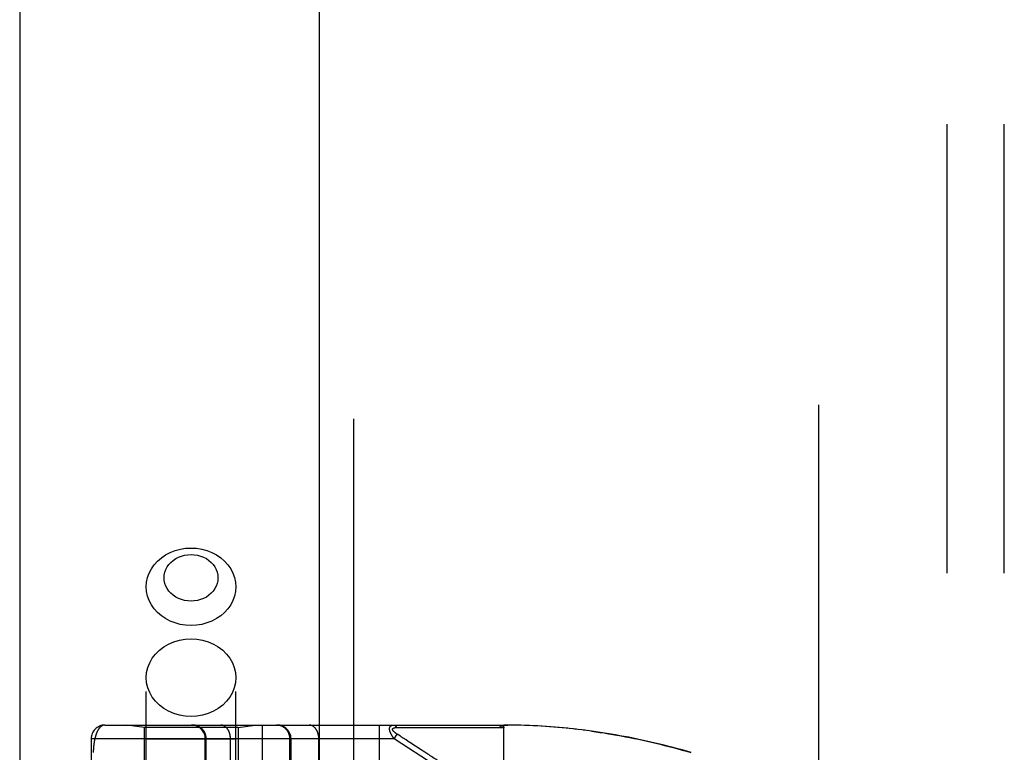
# Model space of a CAD drawing. Header units: inches. Extents: x 0 to 179, y 0 to 116.
# Tile 68 of 234: x 32.69 to 34.85, y 58.67 to 60.27. Entities that reach past the tile are written whole.
import ezdxf

# ---------------------------------------------------------------- set-up
doc = ezdxf.new("R2010")
doc.units = ezdxf.units.IN
doc.header["$LTSCALE"] = 9.842105
doc.header["$MEASUREMENT"] = 0
doc.linetypes.add('HIDDEN', pattern=[0.2, 0.1, -0.1])
doc.layers.get('0').update_dxf_attribs({"linetype": 'CONTINUOUS'})
for name, color, linetype in [('DEFAULT_2', 8, 'HIDDEN'), ('LEFTHAND_DOOR_ASSEMBLY', 7, 'CONTINUOUS'), ('SUBPANEL', 7, 'CONTINUOUS')]:
    doc.layers.add(name, color=color, linetype=linetype)

msp = doc.modelspace()

# ---------------------------------------------------------------- linework, layer by layer
at = {"color": 3, "linetype": 'Continuous'}
msp.add_line((32.6945, 84.4013), (32.6945, 33.4793), dxfattribs=at)
at = {"layer": 'DEFAULT_2', "color": 8, "linetype": 'HIDDEN'}
msp.add_line((34.4445, 34.8233), (34.4445, 79.9273), dxfattribs=at)
at = {"layer": 'LEFTHAND_DOOR_ASSEMBLY', "color": 3, "linetype": 'Continuous'}
msp.add_line((33.3502, 81.0503), (33.3502, 33.7003), dxfattribs=at)
at = {"layer": 'LEFTHAND_DOOR_ASSEMBLY', "color": 8, "linetype": 'HIDDEN'}
for p, q in [((33.4252, 81.0503), (33.4252, 33.7003)), ((32.9717, 55.8473), (32.9717, 59.0297)), ((33.1677, 55.8473), (33.1677, 59.0297)), ((32.881, 58.7266), (33.7547, 58.7266)), ((32.9667, 58.7213), (32.9292, 58.7266)), ((32.9667, 58.7213), (32.9667, 58.1753)), ((33.1727, 58.7213), (32.9667, 58.7213)), ((33.1727, 58.7213), (33.2102, 58.7266)), ((33.1727, 58.7213), (33.1727, 58.1753)), ((33.226, 56.0241), (33.226, 58.7266)), ((33.4824, 56.0241), (33.4824, 58.7266)), ((33.5198, 58.7211), (33.5246, 58.7211)), ((33.5246, 58.7211), (33.5304, 58.7211)), ((33.5304, 58.7211), (33.5624, 58.721)), ((33.5624, 58.721), (33.5676, 58.721)), ((33.5676, 58.721), (33.6012, 58.721)), ((33.6012, 58.721), (33.6064, 58.721)), ((33.6064, 58.721), (33.6118, 58.721)), ((33.7547, 58.0619), (33.7547, 58.7266)), ((33.764, 58.7266), (33.7547, 58.7266)), ((33.7547, 58.7266), (33.7638, 58.7266)), ((33.7733, 58.7265), (33.7638, 58.7266)), ((33.7826, 58.7263), (33.7729, 58.7265)), ((33.7919, 58.7261), (33.782, 58.7263)), ((33.8013, 58.7258), (33.7911, 58.7261)), ((33.8106, 58.7255), (33.8002, 58.7259)), ((33.8199, 58.7251), (33.8093, 58.7255)), ((33.8293, 58.7246), (33.8184, 58.7251)), ((33.8386, 58.724), (33.8275, 58.7247)), ((33.848, 58.7234), (33.8366, 58.7242)), ((33.8574, 58.7228), (33.8457, 58.7236)), ((33.8668, 58.7221), (33.8548, 58.723)), ((33.8761, 58.7213), (33.864, 58.7223)), ((33.8855, 58.7204), (33.8731, 58.7215)), ((33.8949, 58.7195), (33.8823, 58.7207)), ((33.9044, 58.7185), (33.8914, 58.7198)), ((33.9138, 58.7175), (33.9006, 58.7189)), ((33.9232, 58.7163), (33.9098, 58.7179)), ((33.9327, 58.7152), (33.919, 58.7168)), ((33.9422, 58.7139), (33.9282, 58.7157)), ((32.851, 58.6966), (32.851, 56.0541)), ((33.5144, 58.6966), (32.851, 58.6966)), ((33.1677, 58.6953), (32.9717, 58.6953)), ((33.1009, 56.0541), (33.1009, 58.6966)), ((33.1029, 56.0541), (33.1029, 58.6966)), ((33.156, 56.0541), (33.156, 58.6966)), ((33.2861, 58.1753), (33.2861, 58.6966)), ((33.2885, 58.6966), (33.2885, 58.1753)), ((33.3495, 56.0541), (33.3495, 58.6966)), ((33.5144, 58.6966), (33.521, 58.7066)), ((33.5311, 58.6857), (33.5144, 58.6966)), ((33.5282, 58.7019), (33.521, 58.7066)), ((33.5307, 58.7003), (33.5282, 58.7019)), ((33.5331, 58.6988), (33.5307, 58.7003)), ((33.5355, 58.6972), (33.5331, 58.6988)), ((33.5453, 58.6908), (33.5406, 58.6939)), ((33.5878, 58.6487), (33.5311, 58.6857)), ((33.5489, 58.6885), (33.5453, 58.6908)), ((33.574, 58.6721), (33.5489, 58.6885)), ((33.5779, 58.6696), (33.574, 58.6721))]:
    msp.add_line(p, q, dxfattribs=at)
for points in [[(32.9717, 59.0297), (32.9724, 59.0399), (32.9746, 59.05), (32.9781, 59.0598), (32.9829, 59.0692), (32.9891, 59.0779), (32.9964, 59.086), (33.0047, 59.0932), (33.014, 59.0996), (33.0242, 59.1049), (33.035, 59.1091), (33.0463, 59.1121), (33.0579, 59.114), (33.0697, 59.1146)], [(33.0697, 59.1146), (33.0815, 59.114), (33.0932, 59.1121), (33.1045, 59.1091), (33.1152, 59.1049), (33.1254, 59.0996), (33.1347, 59.0932), (33.1431, 59.086), (33.1504, 59.0779), (33.1565, 59.0692), (33.1613, 59.0598), (33.1649, 59.05), (33.167, 59.0399), (33.1677, 59.0297)], [(33.0697, 58.9981), (33.0626, 58.9985), (33.0556, 58.9996), (33.0488, 59.0014), (33.0423, 59.004), (33.0362, 59.0072), (33.0306, 59.011), (33.0256, 59.0153), (33.0212, 59.0202), (33.0175, 59.0255), (33.0145, 59.0311), (33.0124, 59.037), (33.0111, 59.0431), (33.0107, 59.0492), (33.0111, 59.0554), (33.0124, 59.0614), (33.0145, 59.0673), (33.0175, 59.073), (33.0212, 59.0782), (33.0256, 59.0831), (33.0306, 59.0875), (33.0362, 59.0913), (33.0423, 59.0945), (33.0488, 59.097), (33.0556, 59.0988), (33.0626, 59.0999), (33.0697, 59.1003)], [(33.0697, 59.1003), (33.0769, 59.0999), (33.0838, 59.0988), (33.0906, 59.097), (33.0971, 59.0945), (33.1032, 59.0913), (33.1088, 59.0875), (33.1139, 59.0831), (33.1183, 59.0782), (33.1219, 59.073), (33.1249, 59.0673), (33.127, 59.0614), (33.1283, 59.0554), (33.1287, 59.0492), (33.1283, 59.043), (33.127, 59.037), (33.1249, 59.0311), (33.1219, 59.0255), (33.1183, 59.0202), (33.1139, 59.0153), (33.1088, 59.011), (33.1032, 59.0072), (33.0971, 59.004), (33.0906, 59.0014), (33.0838, 58.9996), (33.0769, 58.9985), (33.0697, 58.9981)], [(33.0697, 58.9448), (33.0579, 58.9455), (33.0462, 58.9473), (33.035, 58.9504), (33.0242, 58.9546), (33.014, 58.9599), (33.0047, 58.9662), (32.9964, 58.9734), (32.9891, 58.9815), (32.9829, 58.9903), (32.9781, 58.9996), (32.9746, 59.0094), (32.9724, 59.0195), (32.9717, 59.0297)], [(33.1677, 59.0297), (33.167, 59.0195), (33.1649, 59.0094), (33.1613, 58.9996), (33.1565, 58.9903), (33.1504, 58.9815), (33.1431, 58.9734), (33.1347, 58.9662), (33.1254, 58.9599), (33.1152, 58.9546), (33.1045, 58.9504), (33.0932, 58.9473), (33.0815, 58.9455), (33.0697, 58.9448)], [(32.9717, 58.8305), (32.9725, 58.8415), (32.975, 58.8524), (32.9792, 58.8629), (32.9848, 58.8729), (32.992, 58.8821), (33.0004, 58.8905), (33.01, 58.8978), (33.0207, 58.904), (33.0322, 58.9089), (33.0443, 58.9124), (33.0569, 58.9146), (33.0697, 58.9153)], [(33.0697, 58.9153), (33.0825, 58.9146), (33.0951, 58.9124), (33.1072, 58.9089), (33.1187, 58.904), (33.1294, 58.8978), (33.139, 58.8905), (33.1475, 58.8821), (33.1546, 58.8729), (33.1602, 58.8629), (33.1644, 58.8524), (33.1669, 58.8415), (33.1677, 58.8305)], [(33.0697, 58.7456), (33.0569, 58.7463), (33.0443, 58.7485), (33.0322, 58.752), (33.0207, 58.757), (33.01, 58.7631), (33.0004, 58.7704), (32.992, 58.7788), (32.9848, 58.788), (32.9792, 58.798), (32.975, 58.8085), (32.9725, 58.8194), (32.9717, 58.8305)], [(33.1677, 58.8305), (33.1669, 58.8194), (33.1644, 58.8085), (33.1602, 58.798), (33.1546, 58.788), (33.1475, 58.7788), (33.139, 58.7704), (33.1294, 58.7631), (33.1187, 58.757), (33.1072, 58.752), (33.0951, 58.7485), (33.0825, 58.7463), (33.0697, 58.7456)], [(32.881, 58.7266), (32.8803, 58.7266), (32.8797, 58.7265), (32.8791, 58.7265), (32.8786, 58.7264), (32.878, 58.7262), (32.8774, 58.7261), (32.8769, 58.7259), (32.8763, 58.7257), (32.8758, 58.7254), (32.8752, 58.7252), (32.8747, 58.7249), (32.8742, 58.7246), (32.8737, 58.7243), (32.8732, 58.7239), (32.8727, 58.7235), (32.8722, 58.7232), (32.8717, 58.7227), (32.8712, 58.7223), (32.8707, 58.7219), (32.8703, 58.7214), (32.8698, 58.7209), (32.8694, 58.7204), (32.869, 58.7199), (32.8685, 58.7193), (32.8681, 58.7188), (32.8677, 58.7182), (32.8673, 58.7176), (32.8669, 58.717), (32.8665, 58.7164), (32.8662, 58.7158), (32.8658, 58.7151), (32.8654, 58.7145), (32.8651, 58.7138), (32.8647, 58.7131), (32.8644, 58.7125), (32.8641, 58.7118), (32.8637, 58.7111), (32.8634, 58.7103), (32.8631, 58.7096), (32.8628, 58.7089), (32.8625, 58.7081), (32.8622, 58.7074), (32.8619, 58.7066), (32.8617, 58.7059), (32.8614, 58.7051), (32.8611, 58.7043), (32.8609, 58.7035), (32.8606, 58.7027), (32.8604, 58.7019), (32.8602, 58.7011), (32.8599, 58.7003), (32.8597, 58.6995), (32.8595, 58.6987), (32.8593, 58.6978), (32.8591, 58.697), (32.8589, 58.6962), (32.8587, 58.6953), (32.8585, 58.6945), (32.8584, 58.6936), (32.8582, 58.6928), (32.858, 58.6919), (32.8579, 58.6911), (32.8577, 58.6902), (32.8576, 58.6894), (32.8574, 58.6885), (32.8573, 58.6876), (32.8572, 58.6868), (32.857, 58.6859), (32.8569, 58.685), (32.8568, 58.6842), (32.8567, 58.6833), (32.8566, 58.6824), (32.8565, 58.6816), (32.8564, 58.6807), (32.8563, 58.6799), (32.8562, 58.679), (32.8562, 58.6782), (32.8561, 58.6774), (32.856, 58.6765), (32.856, 58.6757), (32.8559, 58.6748), (32.8559, 58.674), (32.8558, 58.6732), (32.8558, 58.6724), (32.8557, 58.6715), (32.8557, 58.6707), (32.8557, 58.6699), (32.8556, 58.6691), (32.8556, 58.6682), (32.8556, 58.6674), (32.8556, 58.6666)], [(33.1029, 58.6966), (33.1029, 58.6973), (33.1029, 58.6979), (33.1028, 58.6986), (33.1028, 58.6992), (33.1027, 58.6999), (33.1026, 58.7005), (33.1025, 58.7012), (33.1024, 58.7018), (33.1023, 58.7025), (33.1022, 58.7031), (33.102, 58.7037), (33.1019, 58.7044), (33.1017, 58.705), (33.1015, 58.7056), (33.1013, 58.7062), (33.1011, 58.7069), (33.1009, 58.7075), (33.1006, 58.7081), (33.1004, 58.7087), (33.1001, 58.7093), (33.0998, 58.7099), (33.0995, 58.7104), (33.0992, 58.711), (33.0989, 58.7116), (33.0986, 58.7122), (33.0982, 58.7127), (33.0979, 58.7133), (33.0975, 58.7138), (33.0971, 58.7143), (33.0968, 58.7149), (33.0964, 58.7154), (33.0959, 58.7159), (33.0955, 58.7164), (33.0951, 58.7169), (33.0947, 58.7173), (33.0942, 58.7178), (33.0937, 58.7183), (33.0933, 58.7187), (33.0928, 58.7192), (33.0923, 58.7196), (33.0918, 58.72), (33.0913, 58.7204), (33.0908, 58.7208), (33.0902, 58.7212), (33.0897, 58.7215), (33.0892, 58.7219), (33.0886, 58.7222), (33.0881, 58.7226), (33.0875, 58.7229), (33.0869, 58.7232), (33.0863, 58.7235), (33.0858, 58.7238), (33.0852, 58.7241), (33.0846, 58.7243), (33.084, 58.7246), (33.0834, 58.7248), (33.0828, 58.725), (33.0821, 58.7252), (33.0815, 58.7254), (33.0809, 58.7256), (33.0803, 58.7257), (33.0796, 58.7259), (33.079, 58.726), (33.0784, 58.7261), (33.0777, 58.7262), (33.0771, 58.7263), (33.0764, 58.7264), (33.0758, 58.7265), (33.0752, 58.7265), (33.0745, 58.7266), (33.0739, 58.7266), (33.0732, 58.7266)], [(33.156, 58.6966), (33.156, 58.6973), (33.1559, 58.6979), (33.1559, 58.6986), (33.1559, 58.6992), (33.1558, 58.6999), (33.1558, 58.7005), (33.1557, 58.7012), (33.1556, 58.7018), (33.1556, 58.7025), (33.1555, 58.7031), (33.1554, 58.7037), (33.1552, 58.7044), (33.1551, 58.705), (33.155, 58.7056), (33.1548, 58.7062), (33.1547, 58.7069), (33.1545, 58.7075), (33.1543, 58.7081), (33.1542, 58.7087), (33.154, 58.7093), (33.1538, 58.7099), (33.1536, 58.7104), (33.1533, 58.711), (33.1531, 58.7116), (33.1529, 58.7122), (33.1526, 58.7127), (33.1524, 58.7133), (33.1521, 58.7138), (33.1519, 58.7143), (33.1516, 58.7149), (33.1513, 58.7154), (33.151, 58.7159), (33.1507, 58.7164), (33.1504, 58.7169), (33.1501, 58.7173), (33.1497, 58.7178), (33.1494, 58.7183), (33.1491, 58.7187), (33.1487, 58.7192), (33.1484, 58.7196), (33.148, 58.72), (33.1477, 58.7204), (33.1473, 58.7208), (33.1469, 58.7212), (33.1465, 58.7215), (33.1461, 58.7219), (33.1458, 58.7222), (33.1454, 58.7226), (33.1449, 58.7229), (33.1445, 58.7232), (33.1441, 58.7235), (33.1437, 58.7238), (33.1433, 58.7241), (33.1429, 58.7243), (33.1424, 58.7246), (33.142, 58.7248), (33.1416, 58.725), (33.1411, 58.7252), (33.1407, 58.7254), (33.1402, 58.7256), (33.1398, 58.7257), (33.1393, 58.7259), (33.1389, 58.726), (33.1384, 58.7261), (33.138, 58.7262), (33.1375, 58.7263), (33.1371, 58.7264), (33.1366, 58.7265), (33.1361, 58.7265), (33.1357, 58.7266), (33.1352, 58.7266), (33.1347, 58.7266)], [(33.2861, 58.6966), (33.2861, 58.6973), (33.2861, 58.6979), (33.2861, 58.6986), (33.286, 58.6992), (33.286, 58.6999), (33.2859, 58.7005), (33.2858, 58.7012), (33.2857, 58.7018), (33.2856, 58.7025), (33.2854, 58.7031), (33.2853, 58.7037), (33.2851, 58.7044), (33.2849, 58.705), (33.2848, 58.7056), (33.2846, 58.7062), (33.2843, 58.7069), (33.2841, 58.7075), (33.2839, 58.7081), (33.2836, 58.7087), (33.2834, 58.7093), (33.2831, 58.7099), (33.2828, 58.7104), (33.2825, 58.711), (33.2822, 58.7116), (33.2818, 58.7122), (33.2815, 58.7127), (33.2811, 58.7133), (33.2808, 58.7138), (33.2804, 58.7143), (33.28, 58.7149), (33.2796, 58.7154), (33.2792, 58.7159), (33.2788, 58.7164), (33.2783, 58.7169), (33.2779, 58.7173), (33.2774, 58.7178), (33.277, 58.7183), (33.2765, 58.7187), (33.276, 58.7192), (33.2755, 58.7196), (33.275, 58.72), (33.2745, 58.7204), (33.274, 58.7208), (33.2735, 58.7212), (33.2729, 58.7215), (33.2724, 58.7219), (33.2718, 58.7222), (33.2713, 58.7226), (33.2707, 58.7229), (33.2702, 58.7232), (33.2696, 58.7235), (33.269, 58.7238), (33.2684, 58.7241), (33.2678, 58.7243), (33.2672, 58.7246), (33.2666, 58.7248), (33.266, 58.725), (33.2654, 58.7252), (33.2648, 58.7254), (33.2641, 58.7256), (33.2635, 58.7257), (33.2629, 58.7259), (33.2622, 58.726), (33.2616, 58.7261), (33.261, 58.7262), (33.2603, 58.7263), (33.2597, 58.7264), (33.259, 58.7265), (33.2584, 58.7265), (33.2577, 58.7266), (33.2571, 58.7266), (33.2565, 58.7266)], [(33.3495, 58.6966), (33.3495, 58.6973), (33.3495, 58.6979), (33.3494, 58.6986), (33.3494, 58.6992), (33.3494, 58.6999), (33.3493, 58.7005), (33.3492, 58.7012), (33.3492, 58.7018), (33.3491, 58.7025), (33.349, 58.7031), (33.3489, 58.7037), (33.3488, 58.7044), (33.3486, 58.705), (33.3485, 58.7056), (33.3484, 58.7062), (33.3482, 58.7069), (33.3481, 58.7075), (33.3479, 58.7081), (33.3477, 58.7087), (33.3475, 58.7093), (33.3473, 58.7099), (33.3471, 58.7104), (33.3469, 58.711), (33.3467, 58.7116), (33.3464, 58.7122), (33.3462, 58.7127), (33.3459, 58.7133), (33.3457, 58.7138), (33.3454, 58.7143), (33.3451, 58.7149), (33.3448, 58.7154), (33.3445, 58.7159), (33.3442, 58.7164), (33.3439, 58.7169), (33.3436, 58.7173), (33.3433, 58.7178), (33.343, 58.7183), (33.3426, 58.7187), (33.3423, 58.7192), (33.3419, 58.7196), (33.3416, 58.72), (33.3412, 58.7204), (33.3408, 58.7208), (33.3404, 58.7212), (33.3401, 58.7215), (33.3397, 58.7219), (33.3393, 58.7222), (33.3389, 58.7226), (33.3385, 58.7229), (33.3381, 58.7232), (33.3377, 58.7235), (33.3372, 58.7238), (33.3368, 58.7241), (33.3364, 58.7243), (33.336, 58.7246), (33.3355, 58.7248), (33.3351, 58.725), (33.3347, 58.7252), (33.3342, 58.7254), (33.3338, 58.7256), (33.3333, 58.7257), (33.3329, 58.7259), (33.3324, 58.726), (33.332, 58.7261), (33.3315, 58.7262), (33.3311, 58.7263), (33.3306, 58.7264), (33.3301, 58.7265), (33.3297, 58.7265), (33.3292, 58.7266), (33.3287, 58.7266), (33.3283, 58.7266)], [(33.5144, 58.6966), (33.5139, 58.6972), (33.5135, 58.6979), (33.513, 58.6985), (33.5126, 58.6991), (33.5122, 58.6997), (33.5118, 58.7003), (33.5114, 58.7008), (33.511, 58.7014), (33.5107, 58.7019), (33.5104, 58.7025), (33.51, 58.703), (33.5097, 58.7035), (33.5094, 58.704), (33.5092, 58.7044), (33.5089, 58.7049), (33.5086, 58.7054), (33.5084, 58.7058), (33.5082, 58.7063), (33.5079, 58.7067), (33.5077, 58.7071), (33.5075, 58.7076), (33.5073, 58.708), (33.5071, 58.7084), (33.5069, 58.7088), (33.5068, 58.7092), (33.5066, 58.7096), (33.5064, 58.7099), (33.5063, 58.7103), (33.5061, 58.7107), (33.506, 58.7111), (33.5059, 58.7114), (33.5057, 58.7118), (33.5056, 58.7121), (33.5055, 58.7125), (33.5054, 58.7128), (33.5053, 58.7131), (33.5052, 58.7135), (33.5051, 58.7138), (33.505, 58.7141), (33.505, 58.7144), (33.5049, 58.7147), (33.5048, 58.7151), (33.5048, 58.7154), (33.5047, 58.7157), (33.5047, 58.716), (33.5046, 58.7163), (33.5046, 58.7165), (33.5046, 58.7168), (33.5045, 58.7171), (33.5045, 58.7174), (33.5045, 58.7177), (33.5045, 58.7179), (33.5045, 58.7182), (33.5045, 58.7185), (33.5045, 58.7187), (33.5045, 58.719), (33.5045, 58.7192), (33.5045, 58.7195), (33.5045, 58.7197), (33.5046, 58.72), (33.5046, 58.7202), (33.5047, 58.7205), (33.5047, 58.7207), (33.5048, 58.7209), (33.5048, 58.7211), (33.5049, 58.7214), (33.505, 58.7216), (33.505, 58.7218), (33.5051, 58.722), (33.5052, 58.7222), (33.5053, 58.7224), (33.5054, 58.7226), (33.5055, 58.7228), (33.5056, 58.723), (33.5057, 58.7232), (33.5058, 58.7234), (33.506, 58.7236), (33.5061, 58.7237), (33.5062, 58.7239), (33.5064, 58.7241), (33.5066, 58.7242), (33.5067, 58.7244), (33.5069, 58.7246), (33.5071, 58.7247), (33.5073, 58.7249), (33.5075, 58.725), (33.5077, 58.7252), (33.5079, 58.7253), (33.5081, 58.7254), (33.5084, 58.7256), (33.5086, 58.7257), (33.5089, 58.7258), (33.5091, 58.7259), (33.5094, 58.726), (33.5097, 58.7261), (33.5101, 58.7262), (33.5104, 58.7263), (33.5108, 58.7264), (33.5111, 58.7264), (33.5115, 58.7265), (33.5119, 58.7265), (33.5123, 58.7266), (33.5128, 58.7266), (33.5132, 58.7266)], [(33.521, 58.7066), (33.5205, 58.7069), (33.52, 58.7073), (33.5196, 58.7076), (33.5192, 58.7079), (33.5187, 58.7082), (33.5183, 58.7084), (33.518, 58.7087), (33.5176, 58.709), (33.5172, 58.7093), (33.5169, 58.7095), (33.5166, 58.7098), (33.5163, 58.71), (33.516, 58.7103), (33.5157, 58.7105), (33.5154, 58.7107), (33.5152, 58.711), (33.5149, 58.7112), (33.5147, 58.7114), (33.5145, 58.7116), (33.5143, 58.7118), (33.5141, 58.712), (33.5139, 58.7122), (33.5137, 58.7124), (33.5135, 58.7126), (33.5133, 58.7128), (33.5131, 58.713), (33.513, 58.7132), (33.5128, 58.7134), (33.5127, 58.7136), (33.5125, 58.7137), (33.5124, 58.7139), (33.5123, 58.7141), (33.5122, 58.7143), (33.512, 58.7144), (33.5119, 58.7146), (33.5118, 58.7148), (33.5117, 58.7149), (33.5117, 58.7151), (33.5116, 58.7152), (33.5115, 58.7154), (33.5114, 58.7155), (33.5114, 58.7157), (33.5113, 58.7158), (33.5113, 58.716), (33.5112, 58.7161), (33.5112, 58.7163), (33.5111, 58.7164), (33.5111, 58.7165), (33.5111, 58.7167), (33.511, 58.7168), (33.511, 58.7169), (33.511, 58.7171), (33.511, 58.7172), (33.511, 58.7173), (33.511, 58.7174), (33.511, 58.7176), (33.511, 58.7177), (33.5111, 58.7178), (33.5111, 58.7179), (33.5111, 58.718), (33.5112, 58.7182), (33.5112, 58.7183), (33.5113, 58.7184), (33.5113, 58.7185), (33.5114, 58.7186), (33.5114, 58.7187), (33.5115, 58.7188), (33.5116, 58.7189), (33.5117, 58.719), (33.5117, 58.7191), (33.5118, 58.7192), (33.5119, 58.7193), (33.512, 58.7194), (33.5121, 58.7195), (33.5123, 58.7196), (33.5124, 58.7196), (33.5125, 58.7197), (33.5127, 58.7198), (33.5128, 58.7199), (33.513, 58.72), (33.5131, 58.7201), (33.5133, 58.7201), (33.5135, 58.7202), (33.5136, 58.7203), (33.5138, 58.7203), (33.514, 58.7204), (33.5142, 58.7205), (33.5145, 58.7205), (33.5147, 58.7206), (33.5149, 58.7207), (33.5152, 58.7207), (33.5154, 58.7208), (33.5157, 58.7208), (33.516, 58.7209), (33.5163, 58.7209), (33.5166, 58.721), (33.517, 58.721), (33.5173, 58.721), (33.5177, 58.7211), (33.5181, 58.7211), (33.5185, 58.7211), (33.5189, 58.7211), (33.5194, 58.7211), (33.5198, 58.7211)], [(33.5132, 58.7266), (33.5135, 58.7266), (33.5137, 58.7266), (33.5139, 58.7266), (33.5141, 58.7265), (33.5143, 58.7265), (33.5146, 58.7264), (33.5148, 58.7264), (33.515, 58.7263), (33.5152, 58.7262), (33.5154, 58.7261), (33.5156, 58.726), (33.5159, 58.7259), (33.5161, 58.7258), (33.5163, 58.7256), (33.5165, 58.7255), (33.5167, 58.7253), (33.5169, 58.7252), (33.5171, 58.725), (33.5173, 58.7248), (33.5175, 58.7246), (33.5177, 58.7244), (33.5178, 58.7242), (33.518, 58.724), (33.5182, 58.7238), (33.5184, 58.7236), (33.5186, 58.7233), (33.5187, 58.7231), (33.5189, 58.7228), (33.5191, 58.7226), (33.5192, 58.7223), (33.5194, 58.722), (33.5195, 58.7217), (33.5197, 58.7214), (33.5198, 58.7211)], [(33.6118, 58.721), (33.6146, 58.721), (33.6177, 58.721), (33.6208, 58.721), (33.6242, 58.721), (33.6277, 58.721), (33.6351, 58.721)], [(33.6351, 58.721), (33.639, 58.721), (33.6428, 58.721), (33.6467, 58.721), (33.6505, 58.721), (33.6543, 58.721), (33.6581, 58.721), (33.6619, 58.721), (33.6657, 58.721), (33.6696, 58.721), (33.6736, 58.721), (33.6778, 58.721), (33.7061, 58.7209)], [(33.7061, 58.7209), (33.7114, 58.7209), (33.717, 58.7209), (33.7227, 58.7209), (33.7288, 58.7209), (33.7351, 58.7209), (33.7417, 58.7209), (33.7486, 58.7209)], [(33.7419, 58.7266), (33.7425, 58.7266), (33.7431, 58.7266), (33.7437, 58.7266), (33.7442, 58.7265), (33.7447, 58.7265), (33.7452, 58.7264), (33.7457, 58.7264), (33.7462, 58.7263), (33.7466, 58.7263), (33.7471, 58.7262), (33.7475, 58.7261), (33.7479, 58.7261), (33.7482, 58.726), (33.7486, 58.7259), (33.7489, 58.7258), (33.7493, 58.7257), (33.7496, 58.7256), (33.7499, 58.7255), (33.7502, 58.7254), (33.7505, 58.7253), (33.7507, 58.7252), (33.751, 58.7251), (33.7512, 58.725), (33.7515, 58.7249), (33.7517, 58.7248), (33.7519, 58.7247), (33.7521, 58.7246), (33.7523, 58.7245), (33.7525, 58.7244), (33.7526, 58.7242), (33.7528, 58.7241), (33.7529, 58.724), (33.7531, 58.7239), (33.7532, 58.7238), (33.7534, 58.7237), (33.7535, 58.7235), (33.7536, 58.7234), (33.7537, 58.7233), (33.7538, 58.7232), (33.7539, 58.723), (33.754, 58.7229), (33.7541, 58.7228), (33.7542, 58.7227), (33.7543, 58.7225), (33.7543, 58.7224), (33.7544, 58.7222), (33.7545, 58.7221), (33.7545, 58.722), (33.7546, 58.7218), (33.7546, 58.7217), (33.7546, 58.7215), (33.7547, 58.7214), (33.7547, 58.7212), (33.7547, 58.7211), (33.7547, 58.7209), (33.7547, 58.7208)], [(33.7419, 58.7266), (33.7422, 58.7266), (33.7424, 58.7266), (33.7426, 58.7266), (33.7428, 58.7265), (33.7431, 58.7265), (33.7433, 58.7264), (33.7435, 58.7263), (33.7437, 58.7263), (33.7439, 58.7262), (33.7442, 58.7261), (33.7444, 58.726), (33.7446, 58.7259), (33.7448, 58.7257), (33.745, 58.7256), (33.7452, 58.7254), (33.7454, 58.7253), (33.7456, 58.7251), (33.7458, 58.7249), (33.746, 58.7247), (33.7462, 58.7246), (33.7464, 58.7243), (33.7466, 58.7241), (33.7468, 58.7239), (33.747, 58.7237), (33.7472, 58.7234), (33.7473, 58.7232), (33.7475, 58.7229), (33.7477, 58.7227), (33.7478, 58.7224), (33.748, 58.7221), (33.7481, 58.7218), (33.7483, 58.7216), (33.7484, 58.7213), (33.7486, 58.7209)], [(33.7486, 58.7209), (33.7496, 58.7209), (33.7506, 58.7209), (33.7516, 58.7209), (33.7526, 58.7209), (33.7537, 58.7208), (33.7547, 58.7208)], [(33.5406, 58.6939), (33.5393, 58.6948), (33.5379, 58.6956), (33.5355, 58.6972)], [(34.1652, 58.6664), (34.1553, 58.6693), (34.1454, 58.672), (34.1355, 58.6747), (34.1256, 58.6774), (34.1157, 58.6799), (34.1059, 58.6824), (34.0961, 58.6848), (34.0863, 58.6871), (34.0766, 58.6894), (34.0668, 58.6916), (34.0571, 58.6937), (34.0474, 58.6958), (34.0378, 58.6978), (34.0281, 58.6997), (34.0185, 58.7016), (34.0089, 58.7033), (33.9993, 58.7051), (33.9897, 58.7067), (33.9802, 58.7083), (33.9707, 58.7098), (33.9611, 58.7112), (33.9516, 58.7126), (33.9374, 58.7145)], [(33.9467, 58.7133), (33.9559, 58.712), (33.9652, 58.7106), (33.9745, 58.7092), (33.9838, 58.7077), (33.9931, 58.7061), (34.0025, 58.7045), (34.0118, 58.7028), (34.0212, 58.701), (34.0306, 58.6992), (34.04, 58.6973), (34.0495, 58.6953), (34.0589, 58.6933), (34.0684, 58.6912), (34.0779, 58.689), (34.0875, 58.6868), (34.097, 58.6845), (34.1066, 58.6821), (34.1162, 58.6797), (34.1258, 58.6772), (34.1354, 58.6746), (34.1451, 58.6719), (34.1548, 58.6692), (34.1645, 58.6664)], [(33.6088, 58.6494), (33.6056, 58.6515), (33.6024, 58.6536), (33.5994, 58.6556), (33.5965, 58.6575), (33.5937, 58.6593), (33.5911, 58.661), (33.5886, 58.6626), (33.5863, 58.6641), (33.5841, 58.6656), (33.5819, 58.667), (33.5779, 58.6696)]]:
    msp.add_lwpolyline(points, dxfattribs=at)
for centre, start, end in [((32.881, 58.6966), 90, 180), ((33.0709, 58.6966), 0, 90), ((33.2585, 58.6966), 0, 90)]:
    msp.add_arc(centre, 0.03, start, end, dxfattribs=at)
at = {"layer": 'SUBPANEL', "color": 8, "linetype": 'HIDDEN'}
for p, q in [((34.7257, 37.4066), (34.7257, 77.3441)), ((34.8507, 37.4066), (34.8507, 77.3441))]:
    msp.add_line(p, q, dxfattribs=at)

doc.saveas('drawing.dxf')
